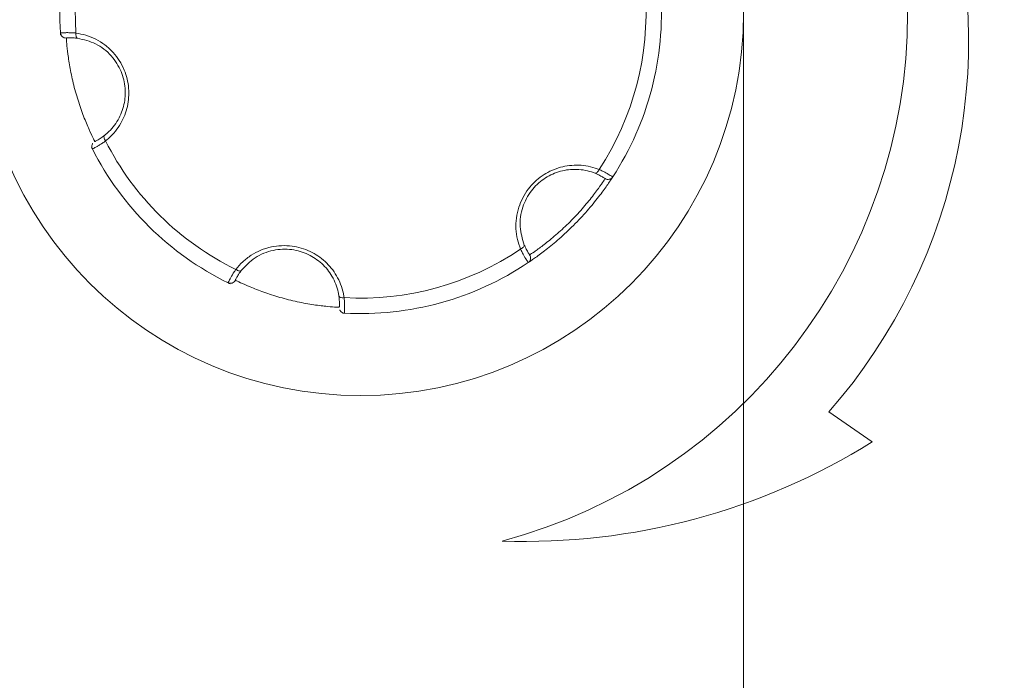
# Model space of a CAD drawing. Header units: millimetres. Extents: x -420 to 420, y -297 to 297.
# Tile 24 of 197: x -255 to -237, y -10 to 2. Entities that reach past the tile are written whole.
import ezdxf

# ---------------------------------------------------------------- set-up
doc = ezdxf.new("R2010")
doc.units = ezdxf.units.MM
doc.header["$MEASUREMENT"] = 0
doc.layers.add('layer 1', color=7, linetype='Continuous')

msp = doc.modelspace()

# ---------------------------------------------------------------- linework, layer by layer
at = {"layer": 'layer 1', "color": 7, "lineweight": 9}
for points, knots in [([(-241.6777, 1.8817), (-241.6777, 5.7656), (-244.8262, 8.9143), (-248.7102, 8.9143), (-248.7102, 8.9143), (-252.5942, 8.9143), (-255.7429, 5.7657), (-255.7429, 1.8817), (-255.7429, 1.8817), (-255.7429, -2.0023), (-252.5942, -5.1508), (-248.7102, -5.1508), (-248.7102, -5.1508), (-244.8262, -5.1511), (-241.6777, -2.0024), (-241.6777, 1.8816), (-241.6777, 118.4016), (-241.6777, -231.1523), (-241.6777, 1.8817)], [0, 0, 0, 0, 0.2, 0.2, 0.2, 0.2, 0.4, 0.4, 0.4, 0.4, 0.6, 0.6, 0.6, 0.6, 1, 1, 1, 1.0001, 1.0001, 1.0001, 1.0001]), ([(-240.1094, -5.4476), (-237.6445, -2.6322), (-236.8885, 1.2934), (-238.1319, 4.8227), (-238.1319, 4.8227), (-239.3752, 8.3521), (-242.4247, 10.9371), (-246.1101, 11.5859)], [0, 0, 0, 0, 0.3333333, 0.3333333, 0.3333333, 0.3333333, 1, 1, 1, 1]), ([(-246.1101, -7.8226), (-241.7179, -6.6457), (-238.6637, -2.6655), (-238.6637, 1.8816), (-238.6637, 1.8816), (-238.6637, 6.4287), (-241.7179, 10.409), (-246.1101, 11.5859)], [0, 0, 0, 0, 0.3333333, 0.3333333, 0.3333333, 0.3333333, 1, 1, 1, 1]), ([(-254.2203, 1.4684), (-254.2212, 1.4815), (-254.2222, 1.4945), (-254.2228, 1.5017), (-254.2228, 1.5017), (-254.2237, 1.511), (-254.2234, 1.511), (-254.2234, 1.511)], [0, 0, 0, 0, 0.3333333, 0.3333333, 0.3333333, 0.3333333, 1, 1, 1, 1]), ([(-254.2234, 1.511), (-254.2232, 1.511), (-254.2228, 1.511), (-254.2218, 1.5112), (-254.2218, 1.5112), (-254.2206, 1.5112), (-254.2188, 1.5114), (-254.2166, 1.5116), (-254.2166, 1.5116), (-254.2142, 1.5116), (-254.2111, 1.512), (-254.2077, 1.5122), (-254.2077, 1.5122), (-254.2042, 1.5124), (-254.1999, 1.5126), (-254.1953, 1.513), (-254.1953, 1.513), (-254.1907, 1.5132), (-254.1856, 1.5134), (-254.1798, 1.5138), (-254.1798, 1.5138), (-254.1742, 1.5141), (-254.168, 1.5142), (-254.1613, 1.5146), (-254.1613, 1.5146), (-254.1545, 1.5148), (-254.1471, 1.515), (-254.1391, 1.5153), (-254.1391, 1.5153), (-254.1312, 1.5154), (-254.1226, 1.5156), (-254.1138, 1.5158), (-254.1138, 1.5158), (-254.1051, 1.5158), (-254.0961, 1.5158), (-254.0866, 1.5158), (-254.0866, 1.5158), (-254.0769, 1.5158), (-254.0671, 1.5156), (-254.0567, 1.5154), (-254.0567, 1.5154), (-254.0462, 1.5153), (-254.0351, 1.5148), (-254.0239, 1.5144), (-254.0239, 1.5144), (-254.0125, 1.5138), (-254.0008, 1.5132), (-253.9887, 1.5126), (-253.9887, 1.5126), (-253.9805, 1.512), (-253.9724, 1.5114), (-253.9641, 1.5108), (-253.9641, 1.5108), (-253.9558, 1.5102), (-253.9471, 1.5094), (-253.9388, 1.5086)], [0, 0, 0, 0, 0.0666667, 0.0666667, 0.0666667, 0.0666667, 0.1333333, 0.1333333, 0.1333333, 0.1333333, 0.2, 0.2, 0.2, 0.2, 0.2666667, 0.2666667, 0.2666667, 0.2666667, 0.3333333, 0.3333333, 0.3333333, 0.3333333, 0.4, 0.4, 0.4, 0.4, 0.4666667, 0.4666667, 0.4666667, 0.4666667, 0.5333333, 0.5333333, 0.5333333, 0.5333333, 0.6, 0.6, 0.6, 0.6, 0.6666667, 0.6666667, 0.6666667, 0.6666667, 0.7333333, 0.7333333, 0.7333333, 0.7333333, 0.8, 0.8, 0.8, 0.8, 0.8666667, 0.8666667, 0.8666667, 0.8666667, 1, 1, 1, 1]), ([(-254.2234, 1.511), (-254.2216, 1.4842), (-254.2091, 1.4594), (-254.1889, 1.4419), (-254.1889, 1.4419), (-254.1688, 1.4242), (-254.1423, 1.4156), (-254.1155, 1.4176)], [0, 0, 0, 0, 0.3333333, 0.3333333, 0.3333333, 0.3333333, 1, 1, 1, 1]), ([(-253.9082, 1.4121), (-253.9082, 1.4121), (-253.9158, 1.4149), (-253.9158, 1.4149), (-253.9158, 1.4149), (-253.9158, 1.4149), (-253.9226, 1.421), (-253.9226, 1.421), (-253.9226, 1.421), (-253.9226, 1.421), (-253.9286, 1.4302), (-253.9286, 1.4302), (-253.9286, 1.4302), (-253.9286, 1.4302), (-253.9335, 1.4421), (-253.9335, 1.4421), (-253.9335, 1.4421), (-253.9335, 1.4421), (-253.9371, 1.4565), (-253.9371, 1.4565), (-253.9371, 1.4565), (-253.9371, 1.4565), (-253.9391, 1.4728), (-253.9391, 1.4728), (-253.9391, 1.4728), (-253.9391, 1.4728), (-253.9398, 1.4903), (-253.9398, 1.4903), (-253.9398, 1.4903), (-253.9398, 1.4903), (-253.9388, 1.5086), (-253.9388, 1.5086)], [0, 0, 0, 0, 0.1111111, 0.1111111, 0.1111111, 0.1111111, 0.2222222, 0.2222222, 0.2222222, 0.2222222, 0.3333333, 0.3333333, 0.3333333, 0.3333333, 0.4444444, 0.4444444, 0.4444444, 0.4444444, 0.5555556, 0.5555556, 0.5555556, 0.5555556, 0.6666667, 0.6666667, 0.6666667, 0.6666667, 0.7777778, 0.7777778, 0.7777778, 0.7777778, 1, 1, 1, 1]), ([(-253.9388, 1.5086), (-253.8771, 1.4976), (-253.8153, 1.4864), (-253.7546, 1.4686), (-253.7546, 1.4686), (-253.6924, 1.4504), (-253.6313, 1.4248), (-253.5722, 1.3943), (-253.5722, 1.3943), (-253.5145, 1.3643), (-253.4591, 1.3294), (-253.4065, 1.2893), (-253.4065, 1.2893), (-253.3522, 1.248), (-253.301, 1.201), (-253.2543, 1.1491), (-253.2543, 1.1491), (-253.2133, 1.1035), (-253.1758, 1.054), (-253.1425, 1.0017), (-253.1425, 1.0017), (-253.1078, 0.9472), (-253.0777, 0.8895), (-253.053, 0.8294), (-253.053, 0.8294), (-253.0312, 0.7768), (-253.0134, 0.7224), (-252.9998, 0.6667), (-252.9998, 0.6667), (-252.9859, 0.6094), (-252.9767, 0.5511), (-252.9719, 0.4927), (-252.9719, 0.4927), (-252.9675, 0.4376), (-252.9672, 0.3824), (-252.9709, 0.3277), (-252.9709, 0.3277), (-252.9748, 0.2716), (-252.9829, 0.2162), (-252.9947, 0.1622), (-252.9947, 0.1622), (-253.007, 0.1073), (-253.0232, 0.054), (-253.0429, 0.0027), (-253.0429, 0.0027), (-253.0633, -0.0503), (-253.0876, -0.1009), (-253.1151, -0.1491), (-253.1151, -0.1491), (-253.1442, -0.2002), (-253.1773, -0.2486), (-253.2133, -0.2938), (-253.2133, -0.2938), (-253.2505, -0.34), (-253.2908, -0.383), (-253.3341, -0.4217), (-253.3341, -0.4217), (-253.3536, -0.4392), (-253.3737, -0.4557), (-253.3938, -0.4722)], [0, 0, 0, 0, 0.0625, 0.0625, 0.0625, 0.0625, 0.125, 0.125, 0.125, 0.125, 0.1875, 0.1875, 0.1875, 0.1875, 0.25, 0.25, 0.25, 0.25, 0.3125, 0.3125, 0.3125, 0.3125, 0.375, 0.375, 0.375, 0.375, 0.4375, 0.4375, 0.4375, 0.4375, 0.5, 0.5, 0.5, 0.5, 0.5625, 0.5625, 0.5625, 0.5625, 0.625, 0.625, 0.625, 0.625, 0.6875, 0.6875, 0.6875, 0.6875, 0.75, 0.75, 0.75, 0.75, 0.8125, 0.8125, 0.8125, 0.8125, 0.875, 0.875, 0.875, 0.875, 1, 1, 1, 1]), ([(-253.9082, 1.4121), (-253.9143, 1.413), (-253.9204, 1.4137), (-253.9267, 1.4144), (-253.9267, 1.4144), (-253.9327, 1.4152), (-253.9388, 1.4157), (-253.9445, 1.4162), (-253.9445, 1.4162), (-253.9619, 1.4178), (-253.9781, 1.419), (-253.9932, 1.4196), (-253.9932, 1.4196), (-254.0086, 1.4203), (-254.0229, 1.4206), (-254.0356, 1.4206), (-254.0356, 1.4206), (-254.0484, 1.4206), (-254.0599, 1.4203), (-254.0697, 1.4202), (-254.0697, 1.4202), (-254.0798, 1.4198), (-254.0883, 1.4193), (-254.0951, 1.419), (-254.0951, 1.419), (-254.1019, 1.4186), (-254.1071, 1.4181), (-254.1103, 1.4179), (-254.1103, 1.4179), (-254.1136, 1.4178), (-254.1145, 1.4178), (-254.1155, 1.4176)], [0, 0, 0, 0, 0.1111111, 0.1111111, 0.1111111, 0.1111111, 0.2222222, 0.2222222, 0.2222222, 0.2222222, 0.3333333, 0.3333333, 0.3333333, 0.3333333, 0.4444444, 0.4444444, 0.4444444, 0.4444444, 0.5555556, 0.5555556, 0.5555556, 0.5555556, 0.6666667, 0.6666667, 0.6666667, 0.6666667, 0.7777778, 0.7777778, 0.7777778, 0.7777778, 1, 1, 1, 1]), ([(-254.1155, 1.4176), (-254.1153, 1.4159), (-254.1153, 1.4142), (-254.1149, 1.4093), (-254.1149, 1.4093), (-254.1141, 1.3967), (-254.1117, 1.3623), (-254.1073, 1.3117), (-254.1073, 1.3117), (-254.1029, 1.2618), (-254.0963, 1.1964), (-254.0862, 1.1179), (-254.0862, 1.1179), (-254.0762, 1.0408), (-254.0627, 0.9514), (-254.045, 0.8546), (-254.045, 0.8546), (-254.0271, 0.7585), (-254.005, 0.6553), (-253.9789, 0.5508), (-253.9789, 0.5508), (-253.9526, 0.4451), (-253.9218, 0.3384), (-253.889, 0.2363), (-253.889, 0.2363), (-253.8557, 0.1326), (-253.82, 0.0338), (-253.7854, -0.0542), (-253.7854, -0.0542), (-253.7504, -0.1431), (-253.7169, -0.221), (-253.6875, -0.2859), (-253.6875, -0.2859), (-253.658, -0.351), (-253.6327, -0.4029), (-253.6177, -0.4338), (-253.6177, -0.4338), (-253.6024, -0.4647), (-253.5973, -0.4746), (-253.5923, -0.4844)], [0, 0, 0, 0, 0.0909091, 0.0909091, 0.0909091, 0.0909091, 0.1818182, 0.1818182, 0.1818182, 0.1818182, 0.2727273, 0.2727273, 0.2727273, 0.2727273, 0.3636364, 0.3636364, 0.3636364, 0.3636364, 0.4545455, 0.4545455, 0.4545455, 0.4545455, 0.5454545, 0.5454545, 0.5454545, 0.5454545, 0.6363636, 0.6363636, 0.6363636, 0.6363636, 0.7272727, 0.7272727, 0.7272727, 0.7272727, 0.8181818, 0.8181818, 0.8181818, 0.8181818, 1, 1, 1, 1]), ([(-253.4169, -0.3738), (-253.3986, -0.3589), (-253.3805, -0.3438), (-253.363, -0.3281), (-253.363, -0.3281), (-253.2861, -0.2596), (-253.2189, -0.1762), (-253.1656, -0.0824), (-253.1656, -0.0824), (-253.1167, 0.0034), (-253.0796, 0.098), (-253.0572, 0.1981), (-253.0572, 0.1981), (-253.0359, 0.2942), (-253.0285, 0.3952), (-253.0365, 0.4961), (-253.0365, 0.4961), (-253.0448, 0.6), (-253.0697, 0.7035), (-253.1097, 0.7999), (-253.1097, 0.7999), (-253.1537, 0.9062), (-253.2162, 1.0039), (-253.2911, 1.088), (-253.2911, 1.088), (-253.3741, 1.1811), (-253.4726, 1.2576), (-253.5776, 1.3089), (-253.5776, 1.3089), (-253.6831, 1.3603), (-253.7957, 1.3862), (-253.9082, 1.4121)], [0, 0, 0, 0, 0.1111111, 0.1111111, 0.1111111, 0.1111111, 0.2222222, 0.2222222, 0.2222222, 0.2222222, 0.3333333, 0.3333333, 0.3333333, 0.3333333, 0.4444444, 0.4444444, 0.4444444, 0.4444444, 0.5555556, 0.5555556, 0.5555556, 0.5555556, 0.6666667, 0.6666667, 0.6666667, 0.6666667, 0.7777778, 0.7777778, 0.7777778, 0.7777778, 1, 1, 1, 1]), ([(-253.6294, -0.5176), (-253.6319, -0.5208), (-253.6343, -0.524), (-253.6363, -0.5274), (-253.6363, -0.5274), (-253.6421, -0.5367), (-253.6452, -0.5476), (-253.6467, -0.5586), (-253.6467, -0.5586), (-253.6486, -0.57), (-253.6489, -0.5819), (-253.6464, -0.593), (-253.6464, -0.593), (-253.6442, -0.6026), (-253.6399, -0.6116), (-253.6357, -0.6207)], [0, 0, 0, 0, 0.2, 0.2, 0.2, 0.2, 0.4, 0.4, 0.4, 0.4, 0.6, 0.6, 0.6, 0.6, 1, 1, 1, 1]), ([(-253.3938, -0.4722), (-253.4131, -0.4861), (-253.4325, -0.4997), (-253.451, -0.5121), (-253.451, -0.5121), (-253.4702, -0.525), (-253.4882, -0.5365), (-253.5051, -0.5467), (-253.5051, -0.5467), (-253.5215, -0.5568), (-253.537, -0.5658), (-253.5509, -0.5739), (-253.5509, -0.5739), (-253.5654, -0.5821), (-253.5781, -0.5891), (-253.5891, -0.595), (-253.5891, -0.595), (-253.6002, -0.601), (-253.6092, -0.6058), (-253.6166, -0.6094), (-253.6166, -0.6094), (-253.6241, -0.6135), (-253.6297, -0.6161), (-253.6331, -0.6179), (-253.6331, -0.6179), (-253.6345, -0.6185), (-253.6355, -0.6191), (-253.6362, -0.6195), (-253.6362, -0.6195), (-253.6369, -0.6197), (-253.6371, -0.6198), (-253.6374, -0.6198)], [0, 0, 0, 0, 0.1111111, 0.1111111, 0.1111111, 0.1111111, 0.2222222, 0.2222222, 0.2222222, 0.2222222, 0.3333333, 0.3333333, 0.3333333, 0.3333333, 0.4444444, 0.4444444, 0.4444444, 0.4444444, 0.5555556, 0.5555556, 0.5555556, 0.5555556, 0.6666667, 0.6666667, 0.6666667, 0.6666667, 0.7777778, 0.7777778, 0.7777778, 0.7777778, 1, 1, 1, 1]), ([(-253.5923, -0.4844), (-253.5922, -0.4842), (-253.5919, -0.4842), (-253.5915, -0.4841), (-253.5915, -0.4841), (-253.5911, -0.4839), (-253.5903, -0.4834), (-253.5893, -0.4829), (-253.5893, -0.4829), (-253.5867, -0.4817), (-253.5829, -0.4798), (-253.5776, -0.4771), (-253.5776, -0.4771), (-253.5725, -0.4744), (-253.5655, -0.4708), (-253.5574, -0.4662), (-253.5574, -0.4662), (-253.5495, -0.4621), (-253.5407, -0.4571), (-253.5307, -0.4513), (-253.5307, -0.4513), (-253.5203, -0.4453), (-253.5089, -0.4382), (-253.4967, -0.4304), (-253.4967, -0.4304), (-253.485, -0.4229), (-253.4726, -0.4147), (-253.4593, -0.4053), (-253.4593, -0.4053), (-253.4456, -0.3957), (-253.4311, -0.3845), (-253.4169, -0.3738)], [0, 0, 0, 0, 0.1111111, 0.1111111, 0.1111111, 0.1111111, 0.2222222, 0.2222222, 0.2222222, 0.2222222, 0.3333333, 0.3333333, 0.3333333, 0.3333333, 0.4444444, 0.4444444, 0.4444444, 0.4444444, 0.5555556, 0.5555556, 0.5555556, 0.5555556, 0.6666667, 0.6666667, 0.6666667, 0.6666667, 0.7777778, 0.7777778, 0.7777778, 0.7777778, 1, 1, 1, 1]), ([(-253.4169, -0.3738), (-253.4169, -0.3738), (-253.4219, -0.3799), (-253.4219, -0.3799), (-253.4219, -0.3799), (-253.4219, -0.3799), (-253.425, -0.3886), (-253.425, -0.3886), (-253.425, -0.3886), (-253.425, -0.3886), (-253.4253, -0.3996), (-253.4253, -0.3996), (-253.4253, -0.3996), (-253.4253, -0.3996), (-253.4233, -0.4123), (-253.4233, -0.4123), (-253.4233, -0.4123), (-253.4233, -0.4123), (-253.4189, -0.4266), (-253.4189, -0.4266), (-253.4189, -0.4266), (-253.4189, -0.4266), (-253.4125, -0.4416), (-253.4125, -0.4416), (-253.4125, -0.4416), (-253.4125, -0.4416), (-253.4038, -0.4569), (-253.4038, -0.4569), (-253.4038, -0.4569), (-253.4038, -0.4569), (-253.3938, -0.4722), (-253.3938, -0.4722)], [0, 0, 0, 0, 0.1111111, 0.1111111, 0.1111111, 0.1111111, 0.2222222, 0.2222222, 0.2222222, 0.2222222, 0.3333333, 0.3333333, 0.3333333, 0.3333333, 0.4444444, 0.4444444, 0.4444444, 0.4444444, 0.5555556, 0.5555556, 0.5555556, 0.5555556, 0.6666667, 0.6666667, 0.6666667, 0.6666667, 0.7777778, 0.7777778, 0.7777778, 0.7777778, 1, 1, 1, 1]), ([(-245.7731, -2.4598), (-245.7944, -2.4007), (-245.8157, -2.3419), (-245.8305, -2.2804), (-245.8305, -2.2804), (-245.8458, -2.2173), (-245.8543, -2.1516), (-245.8573, -2.085), (-245.8573, -2.085), (-245.8601, -2.0204), (-245.8577, -1.9549), (-245.8492, -1.8893), (-245.8492, -1.8893), (-245.8406, -1.8215), (-245.8255, -1.7537), (-245.8038, -1.6874), (-245.8038, -1.6874), (-245.7849, -1.629), (-245.7608, -1.5717), (-245.7321, -1.5167), (-245.7321, -1.5167), (-245.7024, -1.4596), (-245.6674, -1.4047), (-245.6278, -1.3531), (-245.6278, -1.3531), (-245.5931, -1.3079), (-245.5547, -1.2653), (-245.5135, -1.2257), (-245.5135, -1.2257), (-245.4706, -1.1851), (-245.4249, -1.1479), (-245.3767, -1.1146), (-245.3767, -1.1146), (-245.331, -1.0833), (-245.2834, -1.0553), (-245.2343, -1.0311), (-245.2343, -1.0311), (-245.184, -1.0065), (-245.1317, -0.9858), (-245.0789, -0.9691), (-245.0789, -0.9691), (-245.0255, -0.9523), (-244.9711, -0.9396), (-244.9167, -0.9311), (-244.9167, -0.9311), (-244.8609, -0.9222), (-244.8048, -0.9178), (-244.7494, -0.9176), (-244.7494, -0.9176), (-244.6905, -0.9175), (-244.632, -0.9219), (-244.5749, -0.9305), (-244.5749, -0.9305), (-244.5163, -0.9394), (-244.4588, -0.9528), (-244.4035, -0.971), (-244.4035, -0.971), (-244.3788, -0.9791), (-244.3545, -0.9882), (-244.33, -0.9975)], [0, 0, 0, 0, 0.0625, 0.0625, 0.0625, 0.0625, 0.125, 0.125, 0.125, 0.125, 0.1875, 0.1875, 0.1875, 0.1875, 0.25, 0.25, 0.25, 0.25, 0.3125, 0.3125, 0.3125, 0.3125, 0.375, 0.375, 0.375, 0.375, 0.4375, 0.4375, 0.4375, 0.4375, 0.5, 0.5, 0.5, 0.5, 0.5625, 0.5625, 0.5625, 0.5625, 0.625, 0.625, 0.625, 0.625, 0.6875, 0.6875, 0.6875, 0.6875, 0.75, 0.75, 0.75, 0.75, 0.8125, 0.8125, 0.8125, 0.8125, 0.875, 0.875, 0.875, 0.875, 1, 1, 1, 1]), ([(-244.404, -1.0668), (-244.4258, -1.0585), (-244.4477, -1.0503), (-244.4703, -1.0428), (-244.4703, -1.0428), (-244.5681, -1.0104), (-244.6738, -0.9941), (-244.7819, -0.9948), (-244.7819, -0.9948), (-244.8806, -0.9954), (-244.9812, -1.0103), (-245.0789, -1.0412), (-245.0789, -1.0412), (-245.1727, -1.0707), (-245.2642, -1.1147), (-245.3473, -1.1723), (-245.3473, -1.1723), (-245.4331, -1.2313), (-245.5104, -1.3047), (-245.5738, -1.3874), (-245.5738, -1.3874), (-245.6439, -1.4786), (-245.6971, -1.5816), (-245.7325, -1.6886), (-245.7325, -1.6886), (-245.7717, -1.807), (-245.789, -1.9306), (-245.7807, -2.0473), (-245.7807, -2.0473), (-245.7725, -2.1645), (-245.7387, -2.2748), (-245.7048, -2.385)], [0, 0, 0, 0, 0.1111111, 0.1111111, 0.1111111, 0.1111111, 0.2222222, 0.2222222, 0.2222222, 0.2222222, 0.3333333, 0.3333333, 0.3333333, 0.3333333, 0.4444444, 0.4444444, 0.4444444, 0.4444444, 0.5555556, 0.5555556, 0.5555556, 0.5555556, 0.6666667, 0.6666667, 0.6666667, 0.6666667, 0.7777778, 0.7777778, 0.7777778, 0.7777778, 1, 1, 1, 1]), ([(-244.404, -1.0668), (-244.404, -1.0668), (-244.3959, -1.068), (-244.3959, -1.068), (-244.3959, -1.068), (-244.3959, -1.068), (-244.3869, -1.0661), (-244.3869, -1.0661), (-244.3869, -1.0661), (-244.3869, -1.0661), (-244.3772, -1.0612), (-244.3772, -1.0612), (-244.3772, -1.0612), (-244.3772, -1.0612), (-244.3672, -1.0529), (-244.3672, -1.0529), (-244.3672, -1.0529), (-244.3672, -1.0529), (-244.3571, -1.042), (-244.3571, -1.042), (-244.3571, -1.042), (-244.3571, -1.042), (-244.3473, -1.0289), (-244.3473, -1.0289), (-244.3473, -1.0289), (-244.3473, -1.0289), (-244.3383, -1.0139), (-244.3383, -1.0139), (-244.3383, -1.0139), (-244.3383, -1.0139), (-244.33, -0.9975), (-244.33, -0.9975)], [0, 0, 0, 0, 0.1111111, 0.1111111, 0.1111111, 0.1111111, 0.2222222, 0.2222222, 0.2222222, 0.2222222, 0.3333333, 0.3333333, 0.3333333, 0.3333333, 0.4444444, 0.4444444, 0.4444444, 0.4444444, 0.5555556, 0.5555556, 0.5555556, 0.5555556, 0.6666667, 0.6666667, 0.6666667, 0.6666667, 0.7777778, 0.7777778, 0.7777778, 0.7777778, 1, 1, 1, 1]), ([(-244.2203, -1.1632), (-244.2205, -1.1632), (-244.2205, -1.163), (-244.2211, -1.1628), (-244.2211, -1.1628), (-244.2215, -1.1624), (-244.2221, -1.162), (-244.2231, -1.1614), (-244.2231, -1.1614), (-244.2253, -1.1598), (-244.2289, -1.1575), (-244.2339, -1.1543), (-244.2339, -1.1543), (-244.239, -1.1511), (-244.2456, -1.147), (-244.2535, -1.1421), (-244.2535, -1.1421), (-244.2611, -1.1375), (-244.2698, -1.1322), (-244.2798, -1.1264), (-244.2798, -1.1264), (-244.2902, -1.1206), (-244.3019, -1.1142), (-244.315, -1.1076), (-244.315, -1.1076), (-244.3272, -1.1011), (-244.3406, -1.0943), (-244.3553, -1.0877), (-244.3553, -1.0877), (-244.3706, -1.0806), (-244.3872, -1.0736), (-244.404, -1.0668)], [0, 0, 0, 0, 0.1111111, 0.1111111, 0.1111111, 0.1111111, 0.2222222, 0.2222222, 0.2222222, 0.2222222, 0.3333333, 0.3333333, 0.3333333, 0.3333333, 0.4444444, 0.4444444, 0.4444444, 0.4444444, 0.5555556, 0.5555556, 0.5555556, 0.5555556, 0.6666667, 0.6666667, 0.6666667, 0.6666667, 0.7777778, 0.7777778, 0.7777778, 0.7777778, 1, 1, 1, 1]), ([(-244.33, -0.9975), (-244.3085, -1.0073), (-244.2868, -1.0173), (-244.2667, -1.0272), (-244.2667, -1.0272), (-244.2462, -1.0372), (-244.2273, -1.0473), (-244.2098, -1.0566), (-244.2098, -1.0566), (-244.1928, -1.066), (-244.1772, -1.0746), (-244.1634, -1.0828), (-244.1634, -1.0828), (-244.1492, -1.0911), (-244.1367, -1.0987), (-244.1261, -1.1054), (-244.1261, -1.1054), (-244.1154, -1.1118), (-244.1067, -1.1174), (-244.0997, -1.1218), (-244.0997, -1.1218), (-244.0927, -1.1264), (-244.0875, -1.1297), (-244.0843, -1.1319), (-244.0843, -1.1319), (-244.0831, -1.1327), (-244.0821, -1.1334), (-244.0814, -1.1339), (-244.0814, -1.1339), (-244.0809, -1.1343), (-244.0807, -1.1343), (-244.0804, -1.1344)], [0, 0, 0, 0, 0.1111111, 0.1111111, 0.1111111, 0.1111111, 0.2222222, 0.2222222, 0.2222222, 0.2222222, 0.3333333, 0.3333333, 0.3333333, 0.3333333, 0.4444444, 0.4444444, 0.4444444, 0.4444444, 0.5555556, 0.5555556, 0.5555556, 0.5555556, 0.6666667, 0.6666667, 0.6666667, 0.6666667, 0.7777778, 0.7777778, 0.7777778, 0.7777778, 1, 1, 1, 1]), ([(-244.0804, -1.1344), (-244.0821, -1.1368), (-244.0836, -1.1395), (-244.0889, -1.1475), (-244.0889, -1.1475), (-244.0943, -1.1555), (-244.1035, -1.1696), (-244.1154, -1.1873), (-244.1154, -1.1873), (-244.1271, -1.2048), (-244.1412, -1.2259), (-244.1582, -1.2506), (-244.1582, -1.2506), (-244.1757, -1.2761), (-244.1964, -1.3055), (-244.2197, -1.338), (-244.2197, -1.338), (-244.2424, -1.3697), (-244.2677, -1.4045), (-244.2956, -1.4415), (-244.2956, -1.4415), (-244.3243, -1.4797), (-244.3559, -1.5204), (-244.3897, -1.5629), (-244.3897, -1.5629), (-244.4224, -1.6038), (-244.4574, -1.6465), (-244.4942, -1.69), (-244.4942, -1.69), (-244.5321, -1.7347), (-244.5719, -1.7804), (-244.6135, -1.8263), (-244.6135, -1.8263), (-244.6531, -1.8701), (-244.6942, -1.9141), (-244.7363, -1.9577), (-244.7363, -1.9577), (-244.7795, -2.0023), (-244.8237, -2.0465), (-244.868, -2.0894), (-244.868, -2.0894), (-244.9108, -2.1309), (-244.9538, -2.1711), (-244.9965, -2.2099), (-244.9965, -2.2099), (-245.0403, -2.2496), (-245.0836, -2.2875), (-245.1261, -2.3237), (-245.1261, -2.3237), (-245.1672, -2.3589), (-245.2075, -2.392), (-245.246, -2.4231), (-245.246, -2.4231), (-245.2856, -2.455), (-245.3234, -2.4846), (-245.3585, -2.5113), (-245.3585, -2.5113), (-245.3931, -2.5378), (-245.4254, -2.5617), (-245.4546, -2.583), (-245.4546, -2.583), (-245.4847, -2.6049), (-245.5117, -2.6241), (-245.5348, -2.6402), (-245.5348, -2.6402), (-245.5573, -2.6562), (-245.5763, -2.6694), (-245.5914, -2.6796), (-245.5914, -2.6796), (-245.6074, -2.6905), (-245.619, -2.6983), (-245.6252, -2.7026), (-245.6252, -2.7026), (-245.6298, -2.7055), (-245.6312, -2.7065), (-245.6329, -2.7075)], [0, 0, 0, 0, 0.05, 0.05, 0.05, 0.05, 0.1, 0.1, 0.1, 0.1, 0.15, 0.15, 0.15, 0.15, 0.2, 0.2, 0.2, 0.2, 0.25, 0.25, 0.25, 0.25, 0.3, 0.3, 0.3, 0.3, 0.35, 0.35, 0.35, 0.35, 0.4, 0.4, 0.4, 0.4, 0.45, 0.45, 0.45, 0.45, 0.5, 0.5, 0.5, 0.5, 0.55, 0.55, 0.55, 0.55, 0.6, 0.6, 0.6, 0.6, 0.65, 0.65, 0.65, 0.65, 0.7, 0.7, 0.7, 0.7, 0.75, 0.75, 0.75, 0.75, 0.8, 0.8, 0.8, 0.8, 0.85, 0.85, 0.85, 0.85, 0.9, 0.9, 0.9, 0.9, 1, 1, 1, 1]), ([(-245.6059, -2.5673), (-245.6045, -2.5665), (-245.6031, -2.5655), (-245.5991, -2.5629), (-245.5991, -2.5629), (-245.5884, -2.5556), (-245.5599, -2.5366), (-245.5183, -2.5072), (-245.5183, -2.5072), (-245.4773, -2.4785), (-245.4239, -2.4401), (-245.3612, -2.392), (-245.3612, -2.392), (-245.2992, -2.3451), (-245.2284, -2.2886), (-245.1536, -2.2247), (-245.1536, -2.2247), (-245.079, -2.1614), (-245.0007, -2.0905), (-244.9234, -2.0157), (-244.9234, -2.0157), (-244.8452, -1.9399), (-244.7681, -1.86), (-244.6961, -1.7807), (-244.6961, -1.7807), (-244.623, -1.6999), (-244.5552, -1.6195), (-244.4964, -1.5456), (-244.4964, -1.5456), (-244.4367, -1.471), (-244.386, -1.4029), (-244.3444, -1.3448), (-244.3444, -1.3448), (-244.3029, -1.2868), (-244.2707, -1.2391), (-244.2514, -1.2104), (-244.2514, -1.2104), (-244.2324, -1.1818), (-244.2263, -1.1726), (-244.2203, -1.1632)], [0, 0, 0, 0, 0.0909091, 0.0909091, 0.0909091, 0.0909091, 0.1818182, 0.1818182, 0.1818182, 0.1818182, 0.2727273, 0.2727273, 0.2727273, 0.2727273, 0.3636364, 0.3636364, 0.3636364, 0.3636364, 0.4545455, 0.4545455, 0.4545455, 0.4545455, 0.5454545, 0.5454545, 0.5454545, 0.5454545, 0.6363636, 0.6363636, 0.6363636, 0.6363636, 0.7272727, 0.7272727, 0.7272727, 0.7272727, 0.8181818, 0.8181818, 0.8181818, 0.8181818, 1, 1, 1, 1]), ([(-244.2203, -1.1632), (-244.198, -1.1781), (-244.1706, -1.1835), (-244.1444, -1.1781), (-244.1444, -1.1781), (-244.1181, -1.1726), (-244.0951, -1.157), (-244.0804, -1.1344)], [0, 0, 0, 0, 0.3333333, 0.3333333, 0.3333333, 0.3333333, 1, 1, 1, 1]), ([(-251.0015, -2.8327), (-250.9611, -2.7849), (-250.9206, -2.7369), (-250.8747, -2.6932), (-250.8747, -2.6932), (-250.8277, -2.6487), (-250.7753, -2.6083), (-250.719, -2.5726), (-250.719, -2.5726), (-250.6644, -2.5378), (-250.6064, -2.507), (-250.5456, -2.4815), (-250.5456, -2.4815), (-250.4825, -2.4552), (-250.4162, -2.4345), (-250.3479, -2.42), (-250.3479, -2.42), (-250.2878, -2.4071), (-250.2263, -2.3993), (-250.1642, -2.3967), (-250.1642, -2.3967), (-250.1, -2.3939), (-250.0349, -2.3967), (-249.9705, -2.4054), (-249.9705, -2.4054), (-249.9139, -2.4127), (-249.8578, -2.4246), (-249.803, -2.4407), (-249.803, -2.4407), (-249.7463, -2.4572), (-249.6912, -2.4783), (-249.6382, -2.5036), (-249.6382, -2.5036), (-249.5884, -2.5273), (-249.5403, -2.5546), (-249.4949, -2.5852), (-249.4949, -2.5852), (-249.4483, -2.6166), (-249.4043, -2.6511), (-249.3633, -2.6886), (-249.3633, -2.6886), (-249.3222, -2.7264), (-249.284, -2.7673), (-249.2494, -2.8103), (-249.2494, -2.8103), (-249.2138, -2.854), (-249.182, -2.9005), (-249.154, -2.9484), (-249.154, -2.9484), (-249.1244, -2.9992), (-249.0991, -3.0519), (-249.078, -3.1058), (-249.078, -3.1058), (-249.0565, -3.1611), (-249.0393, -3.2175), (-249.0274, -3.2744), (-249.0274, -3.2744), (-249.022, -3.2999), (-249.0177, -3.3256), (-249.0135, -3.3514)], [0, 0, 0, 0, 0.0625, 0.0625, 0.0625, 0.0625, 0.125, 0.125, 0.125, 0.125, 0.1875, 0.1875, 0.1875, 0.1875, 0.25, 0.25, 0.25, 0.25, 0.3125, 0.3125, 0.3125, 0.3125, 0.375, 0.375, 0.375, 0.375, 0.4375, 0.4375, 0.4375, 0.4375, 0.5, 0.5, 0.5, 0.5, 0.5625, 0.5625, 0.5625, 0.5625, 0.625, 0.625, 0.625, 0.625, 0.6875, 0.6875, 0.6875, 0.6875, 0.75, 0.75, 0.75, 0.75, 0.8125, 0.8125, 0.8125, 0.8125, 0.875, 0.875, 0.875, 0.875, 1, 1, 1, 1]), ([(-249.1103, -3.322), (-249.1144, -3.2989), (-249.1182, -3.2758), (-249.1229, -3.2527), (-249.1229, -3.2527), (-249.1439, -3.1518), (-249.1825, -3.0519), (-249.2371, -2.9587), (-249.2371, -2.9587), (-249.287, -2.8735), (-249.3502, -2.794), (-249.4258, -2.7246), (-249.4258, -2.7246), (-249.4984, -2.6581), (-249.5821, -2.601), (-249.6735, -2.5577), (-249.6735, -2.5577), (-249.7676, -2.513), (-249.8696, -2.4827), (-249.9732, -2.469), (-249.9732, -2.469), (-250.0872, -2.4542), (-250.2031, -2.4594), (-250.3133, -2.4824), (-250.3133, -2.4824), (-250.4355, -2.5077), (-250.551, -2.5544), (-250.6481, -2.62), (-250.6481, -2.62), (-250.7454, -2.6856), (-250.8241, -2.77), (-250.9027, -2.8546)], [0, 0, 0, 0, 0.1111111, 0.1111111, 0.1111111, 0.1111111, 0.2222222, 0.2222222, 0.2222222, 0.2222222, 0.3333333, 0.3333333, 0.3333333, 0.3333333, 0.4444444, 0.4444444, 0.4444444, 0.4444444, 0.5555556, 0.5555556, 0.5555556, 0.5555556, 0.6666667, 0.6666667, 0.6666667, 0.6666667, 0.7777778, 0.7777778, 0.7777778, 0.7777778, 1, 1, 1, 1]), ([(-245.7048, -2.385), (-245.7048, -2.385), (-245.7034, -2.393), (-245.7034, -2.393), (-245.7034, -2.393), (-245.7034, -2.393), (-245.7051, -2.4022), (-245.7051, -2.4022), (-245.7051, -2.4022), (-245.7051, -2.4022), (-245.7102, -2.4117), (-245.7102, -2.4117), (-245.7102, -2.4117), (-245.7102, -2.4117), (-245.718, -2.4221), (-245.718, -2.4221), (-245.718, -2.4221), (-245.718, -2.4221), (-245.7287, -2.4323), (-245.7287, -2.4323), (-245.7287, -2.4323), (-245.7287, -2.4323), (-245.7418, -2.4421), (-245.7418, -2.4421), (-245.7418, -2.4421), (-245.7418, -2.4421), (-245.7568, -2.4516), (-245.7568, -2.4516), (-245.7568, -2.4516), (-245.7568, -2.4516), (-245.7731, -2.4598), (-245.7731, -2.4598)], [0, 0, 0, 0, 0.1111111, 0.1111111, 0.1111111, 0.1111111, 0.2222222, 0.2222222, 0.2222222, 0.2222222, 0.3333333, 0.3333333, 0.3333333, 0.3333333, 0.4444444, 0.4444444, 0.4444444, 0.4444444, 0.5555556, 0.5555556, 0.5555556, 0.5555556, 0.6666667, 0.6666667, 0.6666667, 0.6666667, 0.7777778, 0.7777778, 0.7777778, 0.7777778, 1, 1, 1, 1]), ([(-245.6329, -2.7075), (-245.6336, -2.7065), (-245.6342, -2.7053), (-245.6366, -2.7019), (-245.6366, -2.7019), (-245.639, -2.6983), (-245.6433, -2.6921), (-245.6485, -2.684), (-245.6485, -2.684), (-245.6538, -2.6764), (-245.6597, -2.6669), (-245.667, -2.6555), (-245.667, -2.6555), (-245.6742, -2.6438), (-245.6827, -2.6302), (-245.6917, -2.6149), (-245.6917, -2.6149), (-245.7005, -2.6001), (-245.71, -2.5833), (-245.72, -2.5655), (-245.72, -2.5655), (-245.7301, -2.5468), (-245.7407, -2.5267), (-245.7516, -2.505), (-245.7516, -2.505), (-245.7586, -2.4904), (-245.7659, -2.4751), (-245.7731, -2.4598)], [0, 0, 0, 0, 0.125, 0.125, 0.125, 0.125, 0.25, 0.25, 0.25, 0.25, 0.375, 0.375, 0.375, 0.375, 0.5, 0.5, 0.5, 0.5, 0.625, 0.625, 0.625, 0.625, 0.75, 0.75, 0.75, 0.75, 1, 1, 1, 1]), ([(-245.7048, -2.385), (-245.7, -2.3966), (-245.6951, -2.408), (-245.6901, -2.4186), (-245.6901, -2.4186), (-245.6757, -2.4508), (-245.6611, -2.4776), (-245.6485, -2.4996), (-245.6485, -2.4996), (-245.6352, -2.5225), (-245.624, -2.54), (-245.6174, -2.5502), (-245.6174, -2.5502), (-245.6105, -2.5609), (-245.6081, -2.5641), (-245.6059, -2.5673)], [0, 0, 0, 0, 0.2, 0.2, 0.2, 0.2, 0.4, 0.4, 0.4, 0.4, 0.6, 0.6, 0.6, 0.6, 1, 1, 1, 1]), ([(-245.6329, -2.7075), (-245.6105, -2.6927), (-245.595, -2.6694), (-245.5901, -2.6431), (-245.5901, -2.6431), (-245.585, -2.6168), (-245.5906, -2.5896), (-245.6059, -2.5673)], [0, 0, 0, 0, 0.3333333, 0.3333333, 0.3333333, 0.3333333, 1, 1, 1, 1]), ([(-251.146, -3.0782), (-251.1436, -3.0733), (-251.1411, -3.0682), (-251.1335, -3.0527), (-251.1335, -3.0527), (-251.1257, -3.0375), (-251.1126, -3.0118), (-251.0952, -2.9808), (-251.0952, -2.9808), (-251.0779, -2.9499), (-251.0563, -2.9137), (-251.0298, -2.8741), (-251.0298, -2.8741), (-251.0208, -2.8606), (-251.0111, -2.8466), (-251.0015, -2.8327)], [0, 0, 0, 0, 0.2, 0.2, 0.2, 0.2, 0.4, 0.4, 0.4, 0.4, 0.6, 0.6, 0.6, 0.6, 1, 1, 1, 1]), ([(-250.9027, -2.8546), (-250.9065, -2.8594), (-250.9102, -2.8645), (-250.9139, -2.8694), (-250.9139, -2.8694), (-250.9175, -2.8743), (-250.9209, -2.8791), (-250.9243, -2.884), (-250.9243, -2.884), (-250.9344, -2.8983), (-250.9435, -2.9117), (-250.9517, -2.9243), (-250.9517, -2.9243), (-250.96, -2.9376), (-250.9673, -2.9496), (-250.9738, -2.9607), (-250.9738, -2.9607), (-250.9802, -2.9717), (-250.9856, -2.9819), (-250.9902, -2.9904), (-250.9902, -2.9904), (-250.9951, -2.9992), (-250.9989, -3.0067), (-251.0019, -3.013), (-251.0019, -3.013), (-251.0052, -3.0189), (-251.0074, -3.0238), (-251.0087, -3.0266), (-251.0087, -3.0266), (-251.0101, -3.0296), (-251.0106, -3.0305), (-251.011, -3.0315)], [0, 0, 0, 0, 0.1111111, 0.1111111, 0.1111111, 0.1111111, 0.2222222, 0.2222222, 0.2222222, 0.2222222, 0.3333333, 0.3333333, 0.3333333, 0.3333333, 0.4444444, 0.4444444, 0.4444444, 0.4444444, 0.5555556, 0.5555556, 0.5555556, 0.5555556, 0.6666667, 0.6666667, 0.6666667, 0.6666667, 0.7777778, 0.7777778, 0.7777778, 0.7777778, 1, 1, 1, 1]), ([(-250.9027, -2.8546), (-250.9027, -2.8546), (-250.9089, -2.8599), (-250.9089, -2.8599), (-250.9089, -2.8599), (-250.9089, -2.8599), (-250.9175, -2.8626), (-250.9175, -2.8626), (-250.9175, -2.8626), (-250.9175, -2.8626), (-250.9286, -2.8633), (-250.9286, -2.8633), (-250.9286, -2.8633), (-250.9286, -2.8633), (-250.9413, -2.8614), (-250.9413, -2.8614), (-250.9413, -2.8614), (-250.9413, -2.8614), (-250.9555, -2.8575), (-250.9555, -2.8575), (-250.9555, -2.8575), (-250.9555, -2.8575), (-250.9705, -2.851), (-250.9705, -2.851), (-250.9705, -2.851), (-250.9705, -2.851), (-250.986, -2.8428), (-250.986, -2.8428), (-250.986, -2.8428), (-250.986, -2.8428), (-251.0015, -2.8327), (-251.0015, -2.8327)], [0, 0, 0, 0, 0.1111111, 0.1111111, 0.1111111, 0.1111111, 0.2222222, 0.2222222, 0.2222222, 0.2222222, 0.3333333, 0.3333333, 0.3333333, 0.3333333, 0.4444444, 0.4444444, 0.4444444, 0.4444444, 0.5555556, 0.5555556, 0.5555556, 0.5555556, 0.6666667, 0.6666667, 0.6666667, 0.6666667, 0.7777778, 0.7777778, 0.7777778, 0.7777778, 1, 1, 1, 1]), ([(-251.146, -3.0782), (-251.1219, -3.0901), (-251.0942, -3.0918), (-251.0689, -3.0828), (-251.0689, -3.0828), (-251.0433, -3.0743), (-251.0226, -3.0556), (-251.011, -3.0315)], [0, 0, 0, 0, 0.3333333, 0.3333333, 0.3333333, 0.3333333, 1, 1, 1, 1]), ([(-251.011, -3.0315), (-251.0096, -3.032), (-251.0079, -3.0329), (-251.0037, -3.0351), (-251.0037, -3.0351), (-250.9923, -3.0407), (-250.9613, -3.0558), (-250.9153, -3.0772), (-250.9153, -3.0772), (-250.8699, -3.0981), (-250.8098, -3.1253), (-250.7369, -3.1558), (-250.7369, -3.1558), (-250.6652, -3.1858), (-250.5809, -3.2189), (-250.4882, -3.2519), (-250.4882, -3.2519), (-250.3961, -3.2846), (-250.2957, -3.3169), (-250.1919, -3.3467), (-250.1919, -3.3467), (-250.0872, -3.3764), (-249.9795, -3.4034), (-249.8749, -3.4258), (-249.8749, -3.4258), (-249.7682, -3.4489), (-249.6649, -3.4673), (-249.5714, -3.4814), (-249.5714, -3.4814), (-249.4768, -3.4956), (-249.3927, -3.5057), (-249.3217, -3.5125), (-249.3217, -3.5125), (-249.2506, -3.5195), (-249.1931, -3.5235), (-249.1588, -3.5259), (-249.1588, -3.5259), (-249.1244, -3.5281), (-249.1134, -3.5288), (-249.1023, -3.5291)], [0, 0, 0, 0, 0.0909091, 0.0909091, 0.0909091, 0.0909091, 0.1818182, 0.1818182, 0.1818182, 0.1818182, 0.2727273, 0.2727273, 0.2727273, 0.2727273, 0.3636364, 0.3636364, 0.3636364, 0.3636364, 0.4545455, 0.4545455, 0.4545455, 0.4545455, 0.5454545, 0.5454545, 0.5454545, 0.5454545, 0.6363636, 0.6363636, 0.6363636, 0.6363636, 0.7272727, 0.7272727, 0.7272727, 0.7272727, 0.8181818, 0.8181818, 0.8181818, 0.8181818, 1, 1, 1, 1]), ([(-251.1074, -3.0967), (-251.1192, -3.0911), (-251.1311, -3.0855), (-251.1377, -3.0823), (-251.1377, -3.0823), (-251.146, -3.0782), (-251.146, -3.0782), (-251.146, -3.0782)], [0, 0, 0, 0, 0.3333333, 0.3333333, 0.3333333, 0.3333333, 1, 1, 1, 1]), ([(-249.1103, -3.322), (-249.1103, -3.322), (-249.1076, -3.3296), (-249.1076, -3.3296), (-249.1076, -3.3296), (-249.1076, -3.3296), (-249.1015, -3.3365), (-249.1015, -3.3365), (-249.1015, -3.3365), (-249.1015, -3.3365), (-249.0923, -3.3423), (-249.0923, -3.3423), (-249.0923, -3.3423), (-249.0923, -3.3423), (-249.0802, -3.347), (-249.0802, -3.347), (-249.0802, -3.347), (-249.0802, -3.347), (-249.0658, -3.3504), (-249.0658, -3.3504), (-249.0658, -3.3504), (-249.0658, -3.3504), (-249.0495, -3.3521), (-249.0495, -3.3521), (-249.0495, -3.3521), (-249.0495, -3.3521), (-249.0318, -3.3526), (-249.0318, -3.3526), (-249.0318, -3.3526), (-249.0318, -3.3526), (-249.0135, -3.3514), (-249.0135, -3.3514)], [0, 0, 0, 0, 0.1111111, 0.1111111, 0.1111111, 0.1111111, 0.2222222, 0.2222222, 0.2222222, 0.2222222, 0.3333333, 0.3333333, 0.3333333, 0.3333333, 0.4444444, 0.4444444, 0.4444444, 0.4444444, 0.5555556, 0.5555556, 0.5555556, 0.5555556, 0.6666667, 0.6666667, 0.6666667, 0.6666667, 0.7777778, 0.7777778, 0.7777778, 0.7777778, 1, 1, 1, 1]), ([(-249.1023, -3.5291), (-249.1023, -3.5291), (-249.1021, -3.5289), (-249.1021, -3.5283), (-249.1021, -3.5283), (-249.1021, -3.5279), (-249.1021, -3.5269), (-249.1021, -3.5259), (-249.1021, -3.5259), (-249.102, -3.5232), (-249.1015, -3.5189), (-249.1013, -3.5131), (-249.1013, -3.5131), (-249.1011, -3.507), (-249.1007, -3.4992), (-249.1005, -3.49), (-249.1005, -3.49), (-249.1003, -3.4812), (-249.1001, -3.4709), (-249.1001, -3.4594), (-249.1001, -3.4594), (-249.1003, -3.4474), (-249.1005, -3.4341), (-249.1013, -3.4194), (-249.1013, -3.4194), (-249.102, -3.4056), (-249.1027, -3.3907), (-249.1043, -3.3745), (-249.1043, -3.3745), (-249.1059, -3.358), (-249.1081, -3.3399), (-249.1103, -3.322)], [0, 0, 0, 0, 0.1111111, 0.1111111, 0.1111111, 0.1111111, 0.2222222, 0.2222222, 0.2222222, 0.2222222, 0.3333333, 0.3333333, 0.3333333, 0.3333333, 0.4444444, 0.4444444, 0.4444444, 0.4444444, 0.5555556, 0.5555556, 0.5555556, 0.5555556, 0.6666667, 0.6666667, 0.6666667, 0.6666667, 0.7777778, 0.7777778, 0.7777778, 0.7777778, 1, 1, 1, 1]), ([(-249.0135, -3.3514), (-249.0113, -3.375), (-249.0091, -3.3988), (-249.0077, -3.4211), (-249.0077, -3.4211), (-249.006, -3.444), (-249.0053, -3.4652), (-249.0046, -3.4851), (-249.0046, -3.4851), (-249.0043, -3.5045), (-249.0041, -3.5221), (-249.0041, -3.5382), (-249.0041, -3.5382), (-249.0043, -3.5546), (-249.0045, -3.5694), (-249.0048, -3.582), (-249.0048, -3.582), (-249.0053, -3.5942), (-249.0057, -3.6045), (-249.006, -3.6129), (-249.006, -3.6129), (-249.0065, -3.6214), (-249.0069, -3.6278), (-249.007, -3.6314), (-249.007, -3.6314), (-249.0072, -3.6343), (-249.0072, -3.635), (-249.0072, -3.636)], [0, 0, 0, 0, 0.125, 0.125, 0.125, 0.125, 0.25, 0.25, 0.25, 0.25, 0.375, 0.375, 0.375, 0.375, 0.5, 0.5, 0.5, 0.5, 0.625, 0.625, 0.625, 0.625, 0.75, 0.75, 0.75, 0.75, 1, 1, 1, 1]), ([(-249.0921, -3.5782), (-249.0906, -3.5818), (-249.0891, -3.5857), (-249.087, -3.5891), (-249.087, -3.5891), (-249.0818, -3.5986), (-249.074, -3.6067), (-249.0653, -3.6136), (-249.0653, -3.6136), (-249.0561, -3.621), (-249.0461, -3.627), (-249.0352, -3.6304), (-249.0352, -3.6304), (-249.0257, -3.6334), (-249.0159, -3.6343), (-249.0058, -3.635)], [0, 0, 0, 0, 0.2, 0.2, 0.2, 0.2, 0.4, 0.4, 0.4, 0.4, 0.6, 0.6, 0.6, 0.6, 1, 1, 1, 1])]:
    msp.add_open_spline(points, degree=3, knots=knots, dxfattribs=at)
for points in [[(-253.3401, 4.8977), (-253.9938, 3.8942), (-254.3039, 2.7057), (-254.2234, 1.511)], [(-253.0906, 4.7606), (-253.7225, 3.7992), (-254.0205, 2.6563), (-253.9388, 1.5086)], [(-244.33, -0.9975), (-243.6981, -0.036), (-243.4001, 1.1069), (-243.4818, 2.2545)], [(-244.0804, -1.1344), (-243.4268, -0.131), (-243.1167, 1.0574), (-243.1971, 2.2523)], [(-253.3938, -0.4722), (-252.877, -1.5004), (-252.0363, -2.3298), (-251.0015, -2.8327)], [(-253.6374, -0.6198), (-253.6374, -0.6198), (-253.6508, -0.593), (-253.6508, -0.593)], [(-253.6374, -0.6198), (-253.0952, -1.6876), (-252.2208, -2.5504), (-251.146, -3.0782)], [(-249.0135, -3.3514), (-247.8648, -3.4178), (-246.7261, -3.1046), (-245.7731, -2.4598)], [(-249.0072, -3.636), (-247.8115, -3.7004), (-246.6273, -3.3747), (-245.6329, -2.7075)], [(-249.0072, -3.636), (-249.0072, -3.636), (-249.042, -3.6338), (-249.042, -3.6338)], [(-239.3172, -6.0024), (-239.3172, -6.0024), (-240.1094, -5.4476), (-240.1094, -5.4476)], [(-246.1101, -7.8226), (-243.7151, -7.9044), (-241.3502, -7.2707), (-239.3172, -6.0024)]]:
    msp.add_open_spline(points, degree=3, dxfattribs=at)

doc.saveas('drawing.dxf')
